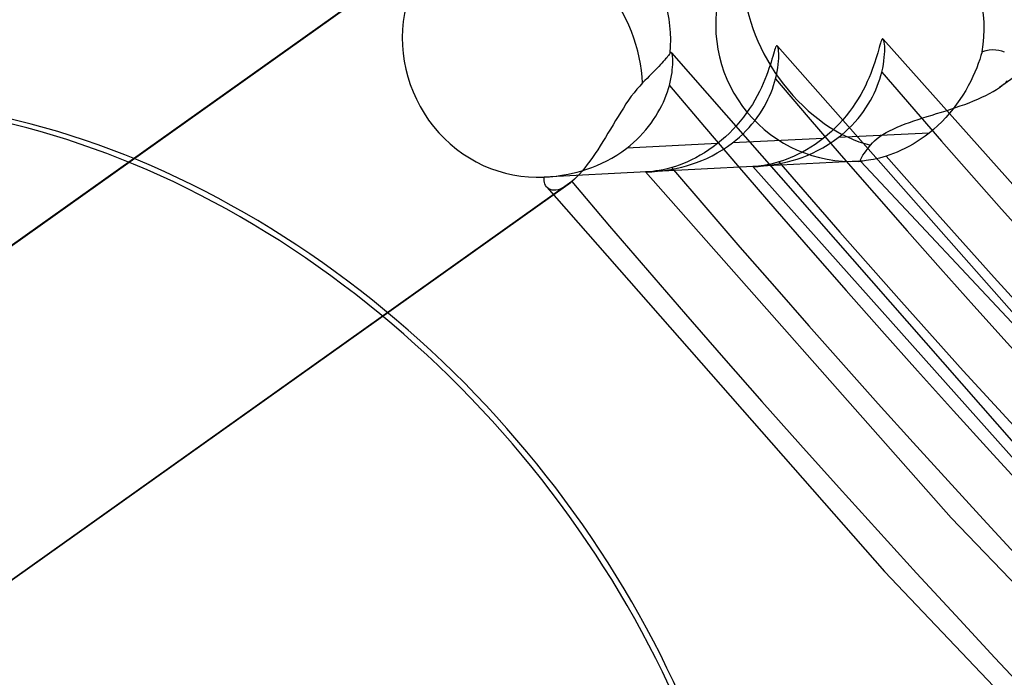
# Model space of a CAD drawing. Header units: millimetres. Extents: x -240 to 234, y -303 to 298.
# Tile 40 of 77: x -44 to -33, y -36 to -29. Entities that reach past the tile are written whole.
import ezdxf

# ---------------------------------------------------------------- set-up
doc = ezdxf.new("R2010")
doc.units = ezdxf.units.MM
doc.layers.add('MAIN-1', color=7, linetype='Continuous')
doc.layers.add('MAIN-2', color=7, linetype='Continuous')

msp = doc.modelspace()

# ---------------------------------------------------------------- linework, layer by layer
at = {"layer": 'MAIN-1'}
for centre, major_axis, start_param, end_param in [((-0.5, -0.433), (139.441, -161.013), 0.713724, 3.45689), ((-50, -43.301), (-132.567, 153.076), -3.141592, -0.857072), ((-50, -43.301), (131.913, -152.32), 0, 2.284521), ((-34.95, -30.268), (-32.978, 38.08), -2.427868, -0.857072), ((-35.2, -30.484), (29.68, -34.272), 0.713724, 3.141578), ((-35.2, -30.484), (-32.651, 37.702), 2.683771, 5.426113), ((-44, -38.105), (-29.026, 33.516), -0.857072, 2.284521), ((-43.5, -37.672), (-29.68, 34.272), -2.427868, -0.857072), ((-44, -38.105), (-29.026, 33.516), 2.284521, 5.426113), ((-44, -38.105), (-5.936, 6.854), -2.427868, -0.000041), ((-44.05, -38.148), (-5.936, 6.854), -2.427868, -0.000041), ((-44.05, -38.148), (-5.936, 6.854), 0.713724, 3.141552)]:
    msp.add_ellipse(centre, major_axis=major_axis, ratio=0.75, start_param=start_param, end_param=end_param, dxfattribs=at)
at = {"layer": 'MAIN-2'}
for p, q in [((-28.519, -26.263), (-33.478, -29.791)), ((-48.535, -34.475), (-40.141, -28.504)), ((-40.089, -28.464), (-48.488, -34.438)), ((-34.797, -29.303), (-34.803, -29.325)), ((-34.791, -29.285), (-34.797, -29.303)), ((-34.785, -29.27), (-34.791, -29.285)), ((-34.78, -29.26), (-34.785, -29.27)), ((-34.775, -29.255), (-34.78, -29.26)), ((-34.77, -29.253), (-34.775, -29.255)), ((-34.766, -29.256), (-34.77, -29.253)), ((-34.762, -29.264), (-34.766, -29.256)), ((-34.766, -29.256), (-31.856, -32.526)), ((-34.758, -29.276), (-34.762, -29.264)), ((-34.755, -29.292), (-34.758, -29.276)), ((-34.752, -29.312), (-34.755, -29.292)), ((-34.75, -29.335), (-34.752, -29.312)), ((-37.136, -29.428), (-37.144, -29.438)), ((-37.129, -29.419), (-37.136, -29.428)), ((-37.124, -29.412), (-37.129, -29.419)), ((-37.122, -29.408), (-37.124, -29.412)), ((-37.119, -29.406), (-37.122, -29.408)), ((-37.117, -29.404), (-37.119, -29.406)), ((-37.114, -29.404), (-37.117, -29.404)), ((-37.112, -29.405), (-37.114, -29.404)), ((-37.11, -29.407), (-37.112, -29.405)), ((-37.106, -29.413), (-37.11, -29.407)), ((-37.11, -29.407), (-33.294, -33.761)), ((-37.103, -29.423), (-37.106, -29.413)), ((-37.1, -29.435), (-37.103, -29.423)), ((-35.982, -29.422), (-35.99, -29.449)), ((-35.975, -29.398), (-35.982, -29.422)), ((-35.968, -29.377), (-35.975, -29.398)), ((-35.962, -29.359), (-35.968, -29.377)), ((-35.957, -29.346), (-35.962, -29.359)), ((-35.951, -29.337), (-35.957, -29.346)), ((-35.946, -29.331), (-35.951, -29.337)), ((-35.942, -29.33), (-35.946, -29.331)), ((-35.937, -29.334), (-35.942, -29.33)), ((-35.938, -29.333), (-32.532, -33.192)), ((-35.933, -29.342), (-35.937, -29.334)), ((-35.93, -29.354), (-35.933, -29.342)), ((-35.927, -29.37), (-35.93, -29.354)), ((-35.925, -29.39), (-35.927, -29.37)), ((-35.923, -29.414), (-35.925, -29.39)), ((-35.923, -29.44), (-35.923, -29.414)), ((-34.826, -29.408), (-34.836, -29.441)), ((-34.818, -29.377), (-34.826, -29.408)), ((-34.81, -29.35), (-34.818, -29.377)), ((-34.803, -29.325), (-34.81, -29.35)), ((-34.754, -29.46), (-34.751, -29.424)), ((-34.751, -29.424), (-34.75, -29.392)), ((-34.75, -29.362), (-34.75, -29.335)), ((-34.75, -29.392), (-34.75, -29.362)), ((-33.672, -29.398), (-33.684, -29.439)), ((-33.631, -29.386), (-33.672, -29.398)), ((-33.592, -29.379), (-33.631, -29.386)), ((-33.554, -29.376), (-33.592, -29.379)), ((-33.518, -29.377), (-33.554, -29.376)), ((-33.485, -29.382), (-33.518, -29.377)), ((-33.453, -29.39), (-33.485, -29.382)), ((-33.424, -29.401), (-33.453, -29.39)), ((-37.233, -29.539), (-37.251, -29.558)), ((-37.216, -29.521), (-37.233, -29.539)), ((-37.201, -29.504), (-37.216, -29.521)), ((-37.187, -29.489), (-37.201, -29.504)), ((-37.175, -29.475), (-37.187, -29.489)), ((-37.163, -29.462), (-37.175, -29.475)), ((-37.153, -29.449), (-37.163, -29.462)), ((-37.144, -29.438), (-37.153, -29.449)), ((-37.098, -29.451), (-37.1, -29.435)), ((-37.097, -29.469), (-37.098, -29.451)), ((-37.098, -29.566), (-37.096, -29.538)), ((-37.096, -29.49), (-37.097, -29.469)), ((-37.096, -29.513), (-37.096, -29.49)), ((-37.096, -29.538), (-37.096, -29.513)), ((-36.008, -29.511), (-36.019, -29.545)), ((-35.999, -29.479), (-36.008, -29.511)), ((-35.99, -29.449), (-35.999, -29.479)), ((-35.933, -29.574), (-35.928, -29.537)), ((-35.928, -29.537), (-35.925, -29.502)), ((-35.925, -29.502), (-35.923, -29.47)), ((-35.923, -29.47), (-35.923, -29.44)), ((-34.858, -29.513), (-34.872, -29.552)), ((-34.847, -29.476), (-34.858, -29.513)), ((-34.836, -29.441), (-34.847, -29.476)), ((-34.772, -29.58), (-34.764, -29.538)), ((-34.764, -29.538), (-34.758, -29.498)), ((-34.758, -29.498), (-34.754, -29.46)), ((-33.714, -29.526), (-33.731, -29.573)), ((-33.698, -29.481), (-33.714, -29.526)), ((-33.684, -29.439), (-33.698, -29.481)), ((-37.334, -29.644), (-37.356, -29.667)), ((-37.312, -29.622), (-37.334, -29.644)), ((-37.291, -29.6), (-37.312, -29.622)), ((-37.27, -29.579), (-37.291, -29.6)), ((-37.251, -29.558), (-37.27, -29.579)), ((-37.11, -29.661), (-37.104, -29.627)), ((-37.104, -29.627), (-37.101, -29.596)), ((-37.101, -29.596), (-37.098, -29.566)), ((-36.044, -29.62), (-36.059, -29.661)), ((-36.031, -29.582), (-36.044, -29.62)), ((-36.019, -29.545), (-36.031, -29.582)), ((-35.948, -29.655), (-35.94, -29.614)), ((-35.94, -29.614), (-35.933, -29.574)), ((-34.903, -29.637), (-34.921, -29.681)), ((-34.887, -29.594), (-34.903, -29.637)), ((-34.872, -29.552), (-34.887, -29.594)), ((-34.792, -29.661), (-34.782, -29.624)), ((-34.782, -29.624), (-34.772, -29.58)), ((-33.751, -29.621), (-33.773, -29.671)), ((-33.731, -29.573), (-33.751, -29.621)), ((-37.43, -29.742), (-37.462, -29.776)), ((-37.404, -29.716), (-37.43, -29.742)), ((-37.379, -29.691), (-37.404, -29.716)), ((-37.356, -29.667), (-37.379, -29.691)), ((-37.133, -29.77), (-37.124, -29.732)), ((-37.124, -29.732), (-37.116, -29.696)), ((-37.116, -29.696), (-37.11, -29.661)), ((-36.094, -29.747), (-36.115, -29.792)), ((-36.076, -29.703), (-36.094, -29.747)), ((-36.059, -29.661), (-36.076, -29.703)), ((-35.98, -29.772), (-35.969, -29.735)), ((-35.969, -29.735), (-35.958, -29.698)), ((-35.958, -29.698), (-35.948, -29.655)), ((-34.942, -29.727), (-34.964, -29.774)), ((-34.921, -29.681), (-34.942, -29.727)), ((-34.832, -29.777), (-34.817, -29.738)), ((-34.817, -29.738), (-34.804, -29.699)), ((-34.804, -29.699), (-34.792, -29.661)), ((-33.797, -29.722), (-33.824, -29.773)), ((-33.773, -29.671), (-33.797, -29.722)), ((-33.442, -29.764), (-33.434, -29.757)), ((-33.434, -29.757), (-33.425, -29.75)), ((-33.425, -29.75), (-33.393, -29.719)), ((-37.525, -29.85), (-37.555, -29.89)), ((-37.494, -29.812), (-37.525, -29.85)), ((-37.462, -29.776), (-37.494, -29.812)), ((-37.169, -29.879), (-37.156, -29.842)), ((-37.156, -29.842), (-37.144, -29.805)), ((-37.144, -29.805), (-37.133, -29.77)), ((-36.137, -29.838), (-36.161, -29.885)), ((-36.115, -29.792), (-36.137, -29.838)), ((-36.025, -29.887), (-36.008, -29.848)), ((-36.008, -29.848), (-35.993, -29.81)), ((-35.993, -29.81), (-35.98, -29.772)), ((-34.988, -29.821), (-35.015, -29.869)), ((-34.964, -29.774), (-34.988, -29.821)), ((-34.886, -29.897), (-34.866, -29.857)), ((-34.866, -29.857), (-34.848, -29.817)), ((-34.848, -29.817), (-34.832, -29.777)), ((-33.852, -29.824), (-33.883, -29.876)), ((-33.824, -29.773), (-33.852, -29.824)), ((-33.63, -29.88), (-33.588, -29.859)), ((-33.588, -29.859), (-33.549, -29.837)), ((-33.549, -29.837), (-33.513, -29.814)), ((-33.513, -29.814), (-33.479, -29.791)), ((-33.479, -29.791), (-33.469, -29.784)), ((-33.469, -29.784), (-33.46, -29.778)), ((-33.46, -29.778), (-33.451, -29.771)), ((-33.451, -29.771), (-33.442, -29.764)), ((-37.614, -29.975), (-37.643, -30.02)), ((-37.585, -29.932), (-37.614, -29.975)), ((-37.555, -29.89), (-37.585, -29.932)), ((-37.218, -29.993), (-37.2, -29.955)), ((-37.2, -29.955), (-37.184, -29.917)), ((-37.184, -29.917), (-37.169, -29.879)), ((-36.187, -29.932), (-36.215, -29.979)), ((-36.161, -29.885), (-36.187, -29.932)), ((-36.085, -30.005), (-36.063, -29.966)), ((-36.063, -29.966), (-36.043, -29.926)), ((-36.043, -29.926), (-36.025, -29.887)), ((-35.073, -29.964), (-35.106, -30.012)), ((-35.043, -29.917), (-35.073, -29.964)), ((-35.015, -29.869), (-35.043, -29.917)), ((-34.932, -29.978), (-34.908, -29.938)), ((-34.908, -29.938), (-34.886, -29.897)), ((-33.917, -29.927), (-33.953, -29.978)), ((-33.883, -29.876), (-33.917, -29.927)), ((-33.864, -29.979), (-33.815, -29.961)), ((-33.815, -29.961), (-33.766, -29.941)), ((-33.766, -29.941), (-33.719, -29.922)), ((-33.719, -29.922), (-33.674, -29.901)), ((-33.674, -29.901), (-33.63, -29.88)), ((-37.672, -30.065), (-37.701, -30.112)), ((-37.643, -30.02), (-37.672, -30.065)), ((-37.283, -30.11), (-37.26, -30.071)), ((-37.26, -30.071), (-37.238, -30.032)), ((-37.238, -30.032), (-37.218, -29.993)), ((-36.278, -30.073), (-36.312, -30.12)), ((-36.246, -30.026), (-36.278, -30.073)), ((-36.215, -29.979), (-36.246, -30.026)), ((-36.16, -30.123), (-36.133, -30.084)), ((-36.133, -30.084), (-36.108, -30.045)), ((-36.108, -30.045), (-36.085, -30.005)), ((-35.14, -30.059), (-35.177, -30.106)), ((-35.106, -30.012), (-35.14, -30.059)), ((-35.014, -30.098), (-34.985, -30.058)), ((-34.985, -30.058), (-34.958, -30.019)), ((-34.958, -30.019), (-34.932, -29.978)), ((-34.226, -30.098), (-34.175, -30.082)), ((-34.175, -30.082), (-34.122, -30.066)), ((-34.122, -30.066), (-34.07, -30.049)), ((-34.031, -30.077), (-34.073, -30.125)), ((-34.07, -30.049), (-34.018, -30.032)), ((-33.991, -30.028), (-34.031, -30.077)), ((-34.018, -30.032), (-33.966, -30.015)), ((-33.953, -29.978), (-33.991, -30.028)), ((-33.966, -30.015), (-33.915, -29.997)), ((-33.915, -29.997), (-33.864, -29.979)), ((-37.729, -30.158), (-37.757, -30.205)), ((-37.701, -30.112), (-37.729, -30.158)), ((-37.363, -30.224), (-37.335, -30.186)), ((-37.335, -30.186), (-37.308, -30.148)), ((-37.308, -30.148), (-37.283, -30.11)), ((-36.349, -30.166), (-36.387, -30.211)), ((-36.312, -30.12), (-36.349, -30.166)), ((-36.22, -30.199), (-36.189, -30.161)), ((-36.189, -30.161), (-36.16, -30.123)), ((-35.255, -30.195), (-35.297, -30.238)), ((-35.215, -30.151), (-35.255, -30.195)), ((-35.177, -30.106), (-35.215, -30.151)), ((-35.113, -30.212), (-35.079, -30.175)), ((-35.079, -30.175), (-35.045, -30.137)), ((-35.045, -30.137), (-35.014, -30.098)), ((-34.522, -30.196), (-34.475, -30.179)), ((-34.475, -30.179), (-34.427, -30.162)), ((-34.427, -30.162), (-34.378, -30.146)), ((-34.378, -30.146), (-34.328, -30.13)), ((-34.328, -30.13), (-34.278, -30.114)), ((-34.278, -30.114), (-34.226, -30.098)), ((-34.117, -30.171), (-34.163, -30.215)), ((-34.073, -30.125), (-34.117, -30.171)), ((-37.814, -30.299), (-37.842, -30.345)), ((-37.785, -30.252), (-37.814, -30.299)), ((-37.757, -30.205), (-37.785, -30.252)), ((-37.459, -30.334), (-37.426, -30.298)), ((-37.426, -30.298), (-37.394, -30.261)), ((-37.394, -30.261), (-37.363, -30.224)), ((-36.468, -30.297), (-36.511, -30.338)), ((-36.427, -30.254), (-36.468, -30.297)), ((-36.387, -30.211), (-36.427, -30.254)), ((-36.322, -30.308), (-36.287, -30.273)), ((-36.287, -30.273), (-36.252, -30.237)), ((-36.252, -30.237), (-36.22, -30.199)), ((-35.34, -30.279), (-35.384, -30.318)), ((-35.297, -30.238), (-35.34, -30.279)), ((-34.258, -30.297), (-35.265, -30.347)), ((-35.225, -30.316), (-35.187, -30.282)), ((-35.187, -30.282), (-35.149, -30.248)), ((-35.149, -30.248), (-35.113, -30.212)), ((-34.77, -30.314), (-34.734, -30.292)), ((-34.734, -30.292), (-34.696, -30.272)), ((-34.696, -30.272), (-34.655, -30.252)), ((-34.655, -30.252), (-34.612, -30.232)), ((-34.612, -30.232), (-34.568, -30.214)), ((-34.568, -30.214), (-34.522, -30.196)), ((-34.258, -30.297), (-34.302, -30.331)), ((-34.21, -30.257), (-34.258, -30.297)), ((-34.163, -30.215), (-34.21, -30.257)), ((-37.87, -30.391), (-37.899, -30.437)), ((-37.842, -30.345), (-37.87, -30.391)), ((-37.568, -30.434), (-37.531, -30.402)), ((-37.531, -30.402), (-37.494, -30.368)), ((-37.494, -30.368), (-37.459, -30.334)), ((-36.555, -30.377), (-36.601, -30.414)), ((-36.511, -30.338), (-36.555, -30.377)), ((-36.491, -30.446), (-36.436, -30.406)), ((-35.43, -30.356), (-36.436, -30.406)), ((-36.436, -30.406), (-36.397, -30.375)), ((-36.397, -30.375), (-36.359, -30.342)), ((-36.359, -30.342), (-36.322, -30.308)), ((-35.475, -30.391), (-35.521, -30.423)), ((-35.43, -30.356), (-35.475, -30.391)), ((-35.384, -30.318), (-35.43, -30.356)), ((-35.377, -30.425), (-35.32, -30.388)), ((-35.32, -30.388), (-35.265, -30.347)), ((-35.265, -30.347), (-35.225, -30.316)), ((-34.907, -30.432), (-34.885, -30.407)), ((-34.885, -30.407), (-34.861, -30.383)), ((-34.861, -30.383), (-34.833, -30.359)), ((-34.833, -30.359), (-34.803, -30.336)), ((-34.803, -30.336), (-34.77, -30.314)), ((-34.391, -30.392), (-34.436, -30.419)), ((-34.347, -30.362), (-34.391, -30.392)), ((-34.302, -30.331), (-34.347, -30.362)), ((-37.927, -30.481), (-37.956, -30.524)), ((-37.899, -30.437), (-37.927, -30.481)), ((-37.714, -30.54), (-37.659, -30.504)), ((-37.659, -30.504), (-37.606, -30.465)), ((-36.601, -30.414), (-37.606, -30.465)), ((-37.606, -30.465), (-37.568, -30.434)), ((-36.743, -30.515), (-36.791, -30.543)), ((-36.695, -30.484), (-36.743, -30.515)), ((-36.648, -30.45), (-36.695, -30.484)), ((-36.661, -30.549), (-36.604, -30.517)), ((-36.601, -30.414), (-36.648, -30.45)), ((-36.604, -30.517), (-36.547, -30.483)), ((-36.547, -30.483), (-36.491, -30.446)), ((-35.661, -30.508), (-35.707, -30.531)), ((-35.615, -30.482), (-35.661, -30.508)), ((-35.568, -30.454), (-35.615, -30.482)), ((-35.607, -30.544), (-35.549, -30.519)), ((-35.521, -30.423), (-35.568, -30.454)), ((-35.549, -30.519), (-35.492, -30.491)), ((-35.492, -30.491), (-35.434, -30.46)), ((-35.434, -30.46), (-35.377, -30.425)), ((-34.99, -30.542), (-34.974, -30.52)), ((-34.974, -30.52), (-34.955, -30.494)), ((-34.955, -30.494), (-34.933, -30.465)), ((-34.933, -30.465), (-34.907, -30.432)), ((-34.611, -30.507), (-34.652, -30.524)), ((-34.568, -30.488), (-34.611, -30.507)), ((-34.525, -30.468), (-34.568, -30.488)), ((-34.481, -30.445), (-34.525, -30.468)), ((-34.436, -30.419), (-34.481, -30.445)), ((-38.013, -30.607), (-38.042, -30.646)), ((-37.984, -30.567), (-38.013, -30.607)), ((-37.956, -30.524), (-37.984, -30.567)), ((-37.881, -30.632), (-37.825, -30.604)), ((-37.825, -30.604), (-37.769, -30.574)), ((-37.769, -30.574), (-37.714, -30.54)), ((-36.933, -30.615), (-36.979, -30.634)), ((-36.887, -30.594), (-36.933, -30.615)), ((-36.888, -30.643), (-36.832, -30.624)), ((-36.839, -30.57), (-36.887, -30.594)), ((-36.791, -30.543), (-36.839, -30.57)), ((-36.832, -30.624), (-36.775, -30.602)), ((-36.775, -30.602), (-36.718, -30.577)), ((-36.718, -30.577), (-36.661, -30.549)), ((-35.04, -30.61), (-36.191, -30.668)), ((-35.968, -30.629), (-36.011, -30.64)), ((-35.922, -30.616), (-35.968, -30.629)), ((-35.926, -30.638), (-35.878, -30.628)), ((-35.882, -30.603), (-35.922, -30.616)), ((-35.84, -30.588), (-35.882, -30.603)), ((-35.878, -30.628), (-35.827, -30.616)), ((-35.797, -30.571), (-35.84, -30.588)), ((-35.827, -30.616), (-35.774, -30.602)), ((-35.752, -30.552), (-35.797, -30.571)), ((-35.774, -30.602), (-35.719, -30.585)), ((-35.707, -30.531), (-35.752, -30.552)), ((-35.719, -30.585), (-35.664, -30.566)), ((-35.664, -30.566), (-35.607, -30.544)), ((-35.019, -30.601), (-35.017, -30.592)), ((-35.018, -30.607), (-35.019, -30.601)), ((-35.017, -30.607), (-35.018, -30.607)), ((-35.018, -30.607), (-29.761, -36.217)), ((-35.017, -30.592), (-35.012, -30.579)), ((-35.016, -30.608), (-35.017, -30.607)), ((-35.015, -30.608), (-35.016, -30.608)), ((-35.014, -30.609), (-35.015, -30.608)), ((-35.013, -30.609), (-35.014, -30.609)), ((-35.011, -30.609), (-35.013, -30.609)), ((-35.012, -30.579), (-35.003, -30.563)), ((-35.003, -30.608), (-35.011, -30.609)), ((-35.003, -30.563), (-34.99, -30.542)), ((-34.99, -30.607), (-35.003, -30.608)), ((-34.974, -30.605), (-34.99, -30.607)), ((-34.954, -30.602), (-34.974, -30.605)), ((-34.93, -30.599), (-34.954, -30.602)), ((-34.904, -30.595), (-34.93, -30.599)), ((-34.874, -30.589), (-34.904, -30.595)), ((-34.842, -30.582), (-34.874, -30.589)), ((-34.807, -30.574), (-34.842, -30.582)), ((-34.77, -30.564), (-34.807, -30.574)), ((-34.732, -30.552), (-34.77, -30.564)), ((-34.693, -30.539), (-34.732, -30.552)), ((-34.652, -30.524), (-34.693, -30.539)), ((-37.386, -30.728), (-38.519, -30.784)), ((-38.205, -30.742), (-38.154, -30.73)), ((-38.154, -30.73), (-38.101, -30.715)), ((-38.1, -30.718), (-38.128, -30.751)), ((-38.101, -30.715), (-38.048, -30.698)), ((-38.071, -30.683), (-38.1, -30.718)), ((-38.042, -30.646), (-38.071, -30.683)), ((-38.048, -30.698), (-37.993, -30.679)), ((-37.993, -30.679), (-37.937, -30.657)), ((-37.937, -30.657), (-37.881, -30.632)), ((-37.396, -30.728), (-37.397, -30.728)), ((-37.397, -30.728), (-37.397, -30.728)), ((-37.397, -30.728), (-37.396, -30.728)), ((-37.397, -30.728), (-34.012, -34.559)), ((-37.394, -30.728), (-37.396, -30.728)), ((-37.396, -30.728), (-37.392, -30.728)), ((-37.392, -30.728), (-37.394, -30.728)), ((-37.389, -30.728), (-37.392, -30.728)), ((-37.392, -30.728), (-37.386, -30.728)), ((-37.385, -30.728), (-37.389, -30.728)), ((-37.386, -30.728), (-37.377, -30.727)), ((-37.369, -30.727), (-37.385, -30.728)), ((-37.377, -30.727), (-37.366, -30.727)), ((-37.347, -30.725), (-37.369, -30.727)), ((-37.366, -30.727), (-37.352, -30.726)), ((-36.208, -30.669), (-37.353, -30.726)), ((-37.352, -30.726), (-37.328, -30.725)), ((-37.318, -30.722), (-37.347, -30.725)), ((-37.328, -30.725), (-37.298, -30.723)), ((-37.285, -30.717), (-37.318, -30.722)), ((-37.298, -30.723), (-37.265, -30.72)), ((-37.246, -30.711), (-37.285, -30.717)), ((-37.265, -30.72), (-37.227, -30.716)), ((-37.204, -30.703), (-37.246, -30.711)), ((-37.227, -30.716), (-37.187, -30.711)), ((-37.158, -30.692), (-37.204, -30.703)), ((-37.187, -30.711), (-37.143, -30.705)), ((-37.108, -30.679), (-37.158, -30.692)), ((-37.143, -30.705), (-37.096, -30.697)), ((-37.067, -30.666), (-37.108, -30.679)), ((-37.096, -30.697), (-37.047, -30.686)), ((-37.024, -30.651), (-37.067, -30.666)), ((-37.047, -30.686), (-36.996, -30.674)), ((-36.979, -30.634), (-37.024, -30.651)), ((-36.996, -30.674), (-36.943, -30.66)), ((-36.943, -30.66), (-36.888, -30.643)), ((-36.208, -30.669), (-36.209, -30.669)), ((-36.209, -30.669), (-36.209, -30.669)), ((-36.209, -30.669), (-36.209, -30.669)), ((-36.209, -30.669), (-36.209, -30.669)), ((-36.209, -30.669), (-36.208, -30.669)), ((-36.209, -30.669), (-33.255, -33.981)), ((-36.201, -30.668), (-36.208, -30.669)), ((-36.208, -30.669), (-36.208, -30.669)), ((-36.208, -30.669), (-36.208, -30.669)), ((-36.208, -30.669), (-36.207, -30.669)), ((-36.207, -30.669), (-36.204, -30.669)), ((-36.204, -30.669), (-36.201, -30.669)), ((-36.188, -30.668), (-36.201, -30.668)), ((-36.201, -30.669), (-36.196, -30.668)), ((-36.196, -30.668), (-36.19, -30.668)), ((-36.19, -30.668), (-36.173, -30.667)), ((-36.17, -30.666), (-36.188, -30.668)), ((-36.173, -30.667), (-36.151, -30.666)), ((-36.147, -30.664), (-36.17, -30.666)), ((-36.151, -30.666), (-36.123, -30.664)), ((-36.119, -30.66), (-36.147, -30.664)), ((-36.123, -30.664), (-36.091, -30.661)), ((-36.087, -30.655), (-36.119, -30.66)), ((-36.091, -30.661), (-36.055, -30.657)), ((-36.051, -30.648), (-36.087, -30.655)), ((-36.055, -30.657), (-36.015, -30.652)), ((-36.011, -30.64), (-36.051, -30.648)), ((-36.015, -30.652), (-35.972, -30.646)), ((-35.972, -30.646), (-35.926, -30.638)), ((-38.212, -30.834), (-46.615, -36.811)), ((-38.52, -30.805), (-38.519, -30.784)), ((-38.519, -30.825), (-38.52, -30.805)), ((-38.519, -30.784), (-38.492, -30.783)), ((-38.516, -30.844), (-38.519, -30.825)), ((-38.511, -30.861), (-38.516, -30.844)), ((-38.492, -30.783), (-38.461, -30.781)), ((-38.461, -30.781), (-38.425, -30.778)), ((-38.425, -30.778), (-38.387, -30.774)), ((-38.387, -30.774), (-38.345, -30.768)), ((-38.345, -30.768), (-38.301, -30.761)), ((-38.301, -30.761), (-38.254, -30.753)), ((-38.254, -30.753), (-38.205, -30.742)), ((-38.228, -30.848), (-38.236, -30.854)), ((-38.22, -30.841), (-38.228, -30.848)), ((-38.212, -30.834), (-38.22, -30.841)), ((-38.185, -30.809), (-38.212, -30.834)), ((-38.157, -30.781), (-38.185, -30.809)), ((-38.128, -30.751), (-38.157, -30.781)), ((-38.259, -30.871), (-46.667, -36.852)), ((-38.504, -30.877), (-38.511, -30.861)), ((-38.494, -30.891), (-38.504, -30.877)), ((-38.482, -30.904), (-38.494, -30.891)), ((-38.491, -30.895), (-34.753, -35.152)), ((-38.467, -30.915), (-38.482, -30.904)), ((-38.451, -30.923), (-38.467, -30.915)), ((-38.432, -30.929), (-38.451, -30.923)), ((-38.412, -30.931), (-38.432, -30.929)), ((-38.39, -30.93), (-38.412, -30.931)), ((-38.366, -30.925), (-38.39, -30.93)), ((-38.341, -30.917), (-38.366, -30.925)), ((-38.315, -30.905), (-38.341, -30.917)), ((-38.288, -30.89), (-38.315, -30.905)), ((-38.259, -30.872), (-38.288, -30.89)), ((-38.252, -30.866), (-38.259, -30.872)), ((-38.244, -30.86), (-38.252, -30.866)), ((-38.236, -30.854), (-38.244, -30.86)), ((-34.012, -34.559), (-30.484, -38.25)), ((-34.753, -35.152), (-30.855, -39.253))]:
    msp.add_line(p, q, dxfattribs=at)
msp.add_arc((-35.115, -29.101), 1.511, 272.861, 273.9424, dxfattribs=at)
for centre, major_axis, ratio, start_param, end_param in [((0, 0), (-138.787, 160.257), 0.75, -2.427868, 0.713724), ((0, 0), (-138.787, 160.257), 0.75, 0.713724, 3.855317), ((-0.5, -0.433), (139.441, -161.013), 0.75, -2.427868, -0.315297), ((-5.75, -4.98), (-132.567, 153.076), 0.75, 0.713724, 2.284521), ((3.8, 3.291), (-40.898, 47.225), 0.75, 0.632834, 2.284521), ((8.367, 7.246), (-41.553, 47.981), 0.75, 0.713724, 3.141578), ((8.367, 7.246), (-47.489, 54.835), 0.75, 0.803149, 3.05305), ((4.3, 3.724), (41.553, -47.981), 0.75, -2.427868, -0.857072), ((0, 0), (32.978, -38.08), 0.75, -2.427868, -0.000014), ((-35.2, -30.484), (-32.651, 37.702), 0.75, 0.457807, 2.284521), ((-34.95, -30.268), (-32.978, 38.08), 0.75, 0.713724, 2.284521), ((-35.2, -30.484), (29.68, -34.272), 0.75, -2.427868, -0.000014), ((-43.5, -37.672), (-29.68, 34.272), 0.75, 0.713724, 2.284521), ((-35.115, -29.101), (0.497, -1.432), 0.963269, 1.049923, 2.794545), ((-38.624, -29.277), (0.075, -1.509), 0.996591, 1.431261, 2.98876), ((-38.624, -29.277), (0.876, -1.231), 0.65974, 0.782895, 1.633869), ((-35.115, -29.101), (-0.876, 1.231), 0.65974, 0.790303, 1.633869), ((-35.115, -29.101), (0.075, -1.509), 0.996591, -1.846071, -0.000005), ((-38.624, -29.277), (0.497, -1.432), 0.963269, -2.156137, -0.274175), ((14.244, 12.336), (56.327, -65.041), 0.75, -1.575179, -0.138965), ((19.244, 16.666), (62.922, -72.656), 0.75, -1.582144, -0.159161), ((-35.115, -29.101), (-0.876, 1.231), 0.65974, 1.633869, 2.494274), ((24.244, 20.996), (69.518, -80.272), 0.75, -1.587803, -0.198146), ((14.244, 12.336), (-57.646, 66.564), 0.75, 1.566562, 3.00248), ((-35.115, -29.101), (0.075, -1.509), 0.996591, -0.000005, 0.019068), ((9.244, 8.006), (-51.05, 58.948), 0.75, 1.575386, 2.993655), ((19.244, 16.666), (-64.241, 74.18), 0.75, 1.559567, 3.009475), ((24.244, 20.996), (-70.837, 81.796), 0.75, 1.555018, 3.014024), ((-21.691, -18.785), (59.21, -8.758), 0.560297, -2.470334, -1.172773), ((-22.309, -19.32), (59.21, -8.758), 0.560297, -2.456817, -1.15796), ((-44, -38.105), (-5.936, 6.854), 0.75, 0.713724, 3.141552)]:
    msp.add_ellipse(centre, major_axis=major_axis, ratio=ratio, start_param=start_param, end_param=end_param, dxfattribs=at)

doc.saveas('drawing.dxf')
